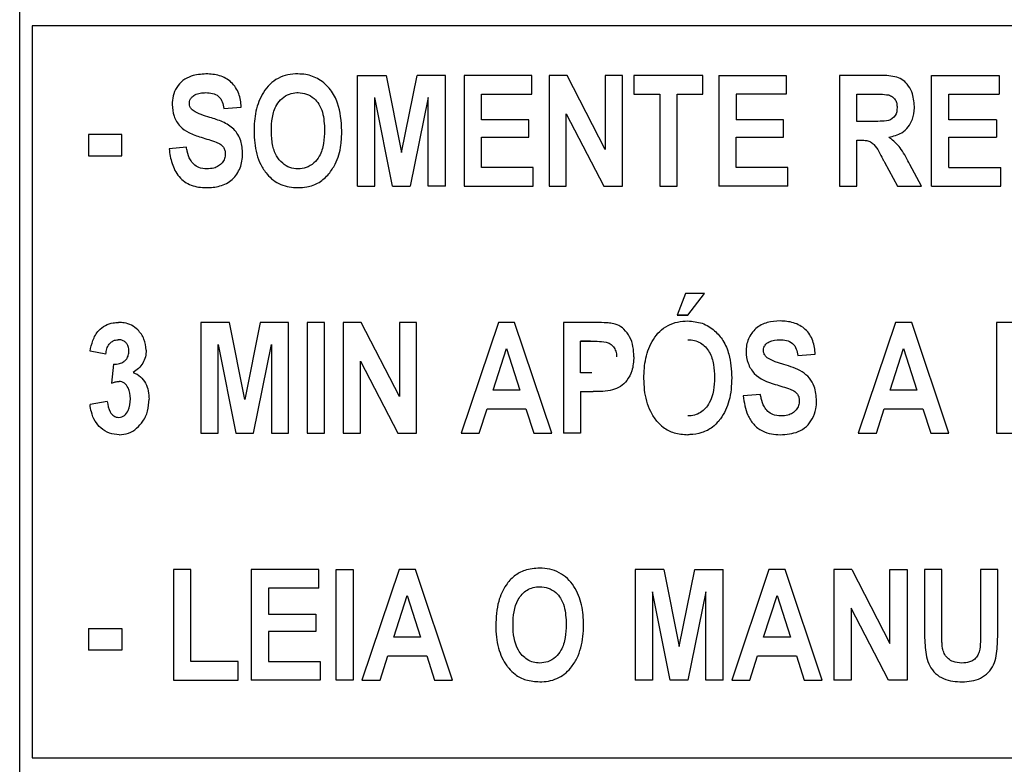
# Model space of a CAD drawing. Header units: inches. Extents: x 1390 to 5322, y 201 to 2979.
# Tile 6 of 85: x 1892 to 1908, y 1204 to 1216. Entities that reach past the tile are written whole.
import ezdxf

# ---------------------------------------------------------------- set-up
doc = ezdxf.new("R2010")
doc.units = ezdxf.units.IN
doc.header["$MEASUREMENT"] = 0
doc.layers.add('PWR_0600HP', color=7, linetype='Continuous')

# ---------------------------------------------------------------- blocks, each defined once
blk = doc.blocks.new('ssw06_front')
at = {"color": 7, "linetype": 'Continuous'}
for p, q in [((253.65, -712.657), (253.65, -679.657)), ((308.85, -690.107), (253.85, -690.107)), ((261.803, -691.191), (261.803, -690.893)), ((263.246, -692.657), (263.246, -690.893)), ((264.529, -690.893), (263.429, -690.893)), ((264.117, -692.657), (264.117, -691.191)), ((262.353, -692.657), (262.353, -691.507)), ((261.757, -691.878), (261.757, -691.603)), ((255.274, -691.832), (254.747, -691.832)), ((261.001, -691.878), (261.757, -691.878)), ((261.001, -692.359), (261.001, -691.878)), ((256.305, -692.038), (256.03, -692.061)), ((261.826, -692.657), (261.826, -692.359)), ((260.726, -692.657), (261.826, -692.657)), ((262.949, -692.657), (263.246, -692.657)), ((264.249, -694.367), (264.117, -694.711)), ((264.287, -694.711), (264.552, -694.367)), ((258.504, -694.825), (258.229, -694.825)), ((258.229, -694.825), (258.229, -696.589)), ((258.802, -694.825), (258.802, -696.589)), ((259.97, -696.589), (259.97, -694.825)), ((262.124, -696.589), (261.531, -694.825)), ((267.595, -694.825), (267.003, -696.589)), ((267.853, -694.825), (267.595, -694.825)), ((256.809, -696.589), (256.809, -695.178)), ((261.402, -695.241), (261.615, -695.902)), ((267.512, -695.902), (267.724, -695.241)), ((259.077, -696.589), (259.077, -695.439)), ((256.534, -696.589), (256.809, -696.589)), ((257.09, -696.589), (257.37, -696.589)), ((258.229, -696.589), (258.504, -696.589)), ((258.802, -696.589), (259.077, -696.589)), ((261.836, -696.589), (262.124, -696.589)), ((267.003, -696.589), (267.291, -696.589)), ((269.202, -696.589), (269.751, -696.589)), ((268.057, -698.757), (268.057, -699.694)), ((257.13, -700.223), (256.374, -700.223)), ((253.85, -701.757), (308.85, -701.757))]:
    blk.add_line(p, q, dxfattribs=at)
at = {"color": 144, "linetype": 'Continuous'}
for p, q in [((253.85, -690.107), (253.85, -701.757)), ((259.031, -692.657), (259.031, -690.893)), ((259.031, -690.893), (259.486, -690.893)), ((259.486, -690.893), (259.73, -692.119)), ((259.73, -692.119), (259.978, -690.893)), ((260.428, -690.893), (259.978, -690.893)), ((260.428, -692.657), (260.428, -690.893)), ((260.726, -690.893), (260.726, -692.657)), ((261.803, -690.893), (260.726, -690.893)), ((262.365, -690.893), (262.078, -690.893)), ((262.078, -690.893), (262.078, -692.657)), ((262.971, -692.071), (262.365, -690.893)), ((263.246, -690.893), (262.971, -690.893)), ((262.971, -690.893), (262.971, -692.071)), ((263.429, -690.893), (263.429, -691.191)), ((264.529, -691.191), (264.529, -690.893)), ((264.781, -690.893), (264.781, -692.657)), ((264.781, -690.893), (265.857, -690.893)), ((265.857, -690.893), (265.857, -691.191)), ((266.705, -690.893), (266.705, -692.657)), ((267.324, -690.893), (266.705, -690.893)), ((268.171, -692.657), (268.171, -690.893)), ((268.171, -690.893), (269.248, -690.893)), ((269.248, -690.893), (269.248, -691.191)), ((259.306, -692.657), (259.306, -691.246)), ((259.587, -692.657), (259.306, -691.246)), ((260.153, -691.246), (259.867, -692.657)), ((260.153, -692.657), (260.153, -691.246)), ((261.001, -691.603), (261.001, -691.191)), ((261.001, -691.191), (261.803, -691.191)), ((263.429, -691.191), (263.842, -691.191)), ((263.842, -691.191), (263.842, -692.657)), ((264.117, -691.191), (264.529, -691.191)), ((265.857, -691.191), (265.056, -691.191)), ((265.056, -691.191), (265.056, -691.603)), ((266.98, -691.626), (266.98, -691.191)), ((266.98, -691.191), (267.228, -691.191)), ((268.446, -691.191), (269.248, -691.191)), ((268.446, -691.603), (268.446, -691.191)), ((256.901, -691.42), (257.176, -691.397)), ((262.353, -691.507), (262.949, -692.657)), ((261.757, -691.603), (261.001, -691.603)), ((265.812, -691.603), (265.056, -691.603)), ((265.812, -691.878), (265.812, -691.603)), ((267.215, -691.626), (266.98, -691.626)), ((269.202, -691.603), (268.446, -691.603)), ((269.202, -691.603), (269.202, -691.878)), ((254.747, -691.832), (254.747, -692.176)), ((255.274, -692.176), (255.274, -691.832)), ((265.056, -691.878), (265.812, -691.878)), ((265.056, -692.359), (265.056, -691.878)), ((268.446, -691.878), (269.202, -691.878)), ((268.446, -692.359), (268.446, -691.878)), ((266.98, -691.924), (267.039, -691.924)), ((266.98, -692.657), (266.98, -691.924)), ((254.747, -692.176), (255.274, -692.176)), ((267.42, -692.275), (267.625, -692.657)), ((268.011, -692.657), (267.826, -692.311)), ((261.826, -692.359), (261.001, -692.359)), ((265.88, -692.359), (265.056, -692.359)), ((265.88, -692.657), (265.88, -692.359)), ((268.446, -692.359), (269.271, -692.359)), ((269.271, -692.657), (269.271, -692.359)), ((259.031, -692.657), (259.306, -692.657)), ((259.587, -692.657), (259.867, -692.657)), ((260.428, -692.657), (260.153, -692.657)), ((262.078, -692.657), (262.353, -692.657)), ((263.842, -692.657), (264.117, -692.657)), ((265.88, -692.657), (264.781, -692.657)), ((266.705, -692.657), (266.98, -692.657)), ((267.625, -692.657), (268.011, -692.657)), ((268.171, -692.657), (269.271, -692.657)), ((264.552, -694.367), (264.249, -694.367)), ((256.534, -694.825), (256.534, -696.589)), ((256.989, -694.825), (256.534, -694.825)), ((257.233, -696.051), (256.989, -694.825)), ((257.481, -694.825), (257.233, -696.051)), ((257.931, -694.825), (257.481, -694.825)), ((257.931, -696.589), (257.931, -694.825)), ((258.504, -696.589), (258.504, -694.825)), ((259.089, -694.825), (258.802, -694.825)), ((259.695, -696.003), (259.089, -694.825)), ((259.97, -694.825), (259.695, -694.825)), ((259.695, -694.825), (259.695, -696.003)), ((261.272, -694.825), (260.68, -696.589)), ((261.531, -694.825), (261.272, -694.825)), ((262.782, -694.825), (262.307, -694.825)), ((262.307, -694.825), (262.307, -696.589)), ((264.117, -694.711), (264.287, -694.711)), ((264.287, -694.711), (264.117, -694.711)), ((268.446, -696.589), (267.853, -694.825)), ((269.202, -694.825), (269.202, -696.589)), ((269.736, -694.825), (269.202, -694.825)), ((256.809, -695.178), (257.09, -696.589)), ((257.37, -696.589), (257.657, -695.178)), ((257.657, -695.178), (257.657, -696.589)), ((262.74, -695.123), (262.582, -695.123)), ((262.582, -695.123), (262.74, -695.123)), ((262.582, -695.627), (262.582, -695.123)), ((255.022, -695.329), (254.77, -695.283)), ((261.189, -695.902), (261.402, -695.241)), ((266.041, -695.352), (266.316, -695.329)), ((267.724, -695.241), (267.937, -695.902)), ((255.144, -695.49), (255.114, -695.79)), ((259.077, -695.439), (259.673, -696.589)), ((262.761, -695.627), (262.582, -695.627)), ((261.615, -695.902), (261.189, -695.902)), ((262.582, -695.925), (262.78, -695.925)), ((262.582, -695.925), (262.582, -696.589)), ((267.937, -695.902), (267.512, -695.902)), ((255.045, -696.085), (254.77, -696.131)), ((265.445, -695.971), (265.17, -695.993)), ((260.968, -696.589), (261.093, -696.2)), ((261.093, -696.2), (261.711, -696.2)), ((261.711, -696.2), (261.836, -696.589)), ((267.291, -696.589), (267.416, -696.2)), ((267.416, -696.2), (268.033, -696.2)), ((268.033, -696.2), (268.159, -696.589)), ((257.657, -696.589), (257.931, -696.589)), ((259.673, -696.589), (259.97, -696.589)), ((260.68, -696.589), (260.968, -696.589)), ((262.582, -696.589), (262.307, -696.589)), ((268.159, -696.589), (268.446, -696.589)), ((256.099, -698.757), (256.099, -700.521)), ((256.374, -698.757), (256.099, -698.757)), ((256.374, -700.223), (256.374, -698.757)), ((258.413, -698.757), (257.336, -698.757)), ((257.336, -698.757), (257.336, -700.521)), ((258.413, -699.055), (258.413, -698.757)), ((258.687, -700.521), (258.687, -698.757)), ((258.687, -698.757), (258.962, -698.757)), ((258.962, -698.757), (258.962, -700.521)), ((259.691, -698.757), (259.1, -700.521)), ((259.95, -698.757), (259.691, -698.757)), ((260.543, -700.521), (259.95, -698.757)), ((263.907, -698.757), (263.452, -698.757)), ((263.452, -698.757), (263.452, -700.521)), ((263.907, -698.757), (264.151, -699.984)), ((264.151, -699.984), (264.399, -698.757)), ((264.399, -698.757), (264.85, -698.757)), ((264.85, -700.521), (264.85, -698.757)), ((265.579, -698.757), (264.987, -700.521)), ((265.837, -698.757), (265.579, -698.757)), ((266.43, -700.521), (265.837, -698.757)), ((266.901, -698.757), (266.613, -698.757)), ((266.613, -698.757), (266.613, -700.521)), ((266.901, -698.757), (267.507, -699.935)), ((267.507, -699.935), (267.507, -698.757)), ((267.507, -698.757), (267.782, -698.757)), ((267.782, -698.757), (267.782, -700.521)), ((268.332, -698.757), (268.057, -698.757)), ((268.332, -699.712), (268.332, -698.757)), ((269.225, -698.757), (268.95, -698.757)), ((268.95, -698.757), (268.95, -699.733)), ((269.225, -699.68), (269.225, -698.757)), ((258.413, -699.055), (257.611, -699.055)), ((257.611, -699.055), (257.611, -699.467)), ((259.608, -699.834), (259.821, -699.173)), ((259.821, -699.173), (260.034, -699.834)), ((263.727, -699.11), (263.727, -700.521)), ((264.008, -700.521), (263.727, -699.11)), ((264.575, -699.11), (264.288, -700.521)), ((264.575, -700.521), (264.575, -699.11)), ((265.496, -699.834), (265.709, -699.173)), ((265.709, -699.173), (265.922, -699.834)), ((266.888, -699.371), (266.888, -700.521)), ((267.485, -700.521), (266.888, -699.371)), ((257.611, -699.467), (258.367, -699.467)), ((258.367, -699.467), (258.367, -699.742)), ((254.747, -699.697), (254.747, -700.04)), ((254.747, -699.697), (255.274, -699.697)), ((255.274, -699.697), (255.274, -700.04)), ((258.367, -699.742), (257.611, -699.742)), ((257.611, -699.742), (257.611, -700.223)), ((260.034, -699.834), (259.608, -699.834)), ((265.922, -699.834), (265.496, -699.834)), ((255.274, -700.04), (254.747, -700.04)), ((259.388, -700.521), (259.513, -700.132)), ((259.513, -700.132), (260.13, -700.132)), ((260.13, -700.132), (260.256, -700.521)), ((265.275, -700.521), (265.4, -700.132)), ((265.4, -700.132), (266.018, -700.132)), ((266.018, -700.132), (266.143, -700.521)), ((257.13, -700.521), (257.13, -700.223)), ((257.611, -700.223), (258.435, -700.223)), ((258.435, -700.223), (258.435, -700.521)), ((256.099, -700.521), (257.13, -700.521)), ((258.435, -700.521), (257.336, -700.521)), ((258.962, -700.521), (258.687, -700.521)), ((259.1, -700.521), (259.388, -700.521)), ((260.256, -700.521), (260.543, -700.521)), ((263.727, -700.521), (263.452, -700.521)), ((264.288, -700.521), (264.008, -700.521)), ((264.85, -700.521), (264.575, -700.521)), ((264.987, -700.521), (265.275, -700.521)), ((266.143, -700.521), (266.43, -700.521)), ((266.888, -700.521), (266.613, -700.521)), ((267.782, -700.521), (267.485, -700.521))]:
    blk.add_line(p, q, dxfattribs=at)
at = {"color": 144, "linetype": 'Continuous', "flags": 128}
for points in [[(256.616, -690.87), (256.616, -690.87)], [(258.08, -690.87), (258.08, -690.87)], [(259.978, -690.893), (259.978, -690.893)], [(264.781, -690.893), (264.781, -690.893)], [(267.324, -690.893), (267.324, -690.893)], [(259.306, -691.246), (259.306, -691.246)], [(269.248, -691.191), (269.248, -691.191)], [(257.176, -691.397), (257.176, -691.397)], [(256.411, -691.454), (256.411, -691.454)], [(256.679, -691.562), (256.679, -691.562)], [(256.901, -691.42), (256.901, -691.42)], [(265.056, -691.603), (265.056, -691.603)], [(269.202, -691.603), (269.202, -691.603)], [(256.538, -691.878), (256.538, -691.878)], [(269.202, -691.878), (269.202, -691.878)], [(267.826, -692.311), (267.826, -692.311)], [(268.446, -692.359), (268.446, -692.359)], [(269.271, -692.359), (269.271, -692.359)], [(259.031, -692.657), (259.031, -692.657)], [(259.587, -692.657), (259.587, -692.657)], [(259.867, -692.657), (259.867, -692.657)], [(260.428, -692.657), (260.428, -692.657)], [(264.781, -692.657), (264.781, -692.657)], [(265.88, -692.657), (265.88, -692.657)], [(268.171, -692.657), (268.171, -692.657)], [(258.081, -692.68), (258.081, -692.68)], [(255.225, -694.825), (255.225, -694.825)], [(255.218, -695.1), (255.218, -695.1)], [(264.29, -695.1), (264.29, -695.1)], [(255.022, -695.329), (255.022, -695.329)], [(255.664, -695.264), (255.664, -695.264)], [(255.144, -695.49), (255.144, -695.49)], [(263.154, -695.374), (263.154, -695.374)], [(263.429, -695.37), (263.429, -695.37)], [(265.551, -695.386), (265.551, -695.386)], [(262.761, -695.627), (262.761, -695.627)], [(255.231, -695.764), (255.231, -695.764)], [(262.582, -695.925), (262.582, -695.925)], [(262.78, -695.925), (262.78, -695.925)], [(255.045, -696.085), (255.045, -696.085)], [(255.709, -696.048), (255.709, -696.048)], [(254.77, -696.131), (254.77, -696.131)], [(263.796, -696.396), (263.796, -696.396)], [(264.29, -696.314), (264.29, -696.314)], [(262.307, -696.589), (262.307, -696.589)], [(255.234, -696.612), (255.234, -696.612)], [(264.289, -696.612), (264.289, -696.612)], [(265.759, -696.612), (265.759, -696.612)], [(261.929, -698.734), (261.929, -698.734)], [(263.907, -698.757), (263.907, -698.757)], [(264.85, -698.757), (264.85, -698.757)], [(266.901, -698.757), (266.901, -698.757)], [(258.413, -699.055), (258.413, -699.055)], [(254.747, -699.697), (254.747, -699.697)], [(261.23, -699.65), (261.23, -699.65)], [(268.343, -700.002), (268.343, -700.002)], [(254.747, -700.04), (254.747, -700.04)], [(257.336, -700.521), (257.336, -700.521)], [(263.452, -700.521), (263.452, -700.521)], [(264.85, -700.521), (264.85, -700.521)], [(266.613, -700.521), (266.613, -700.521)]]:
    blk.add_lwpolyline(points, dxfattribs=at)
at = {"color": 144, "linetype": 'Continuous'}
for points, knots in [([(256.616, -690.87), (256.536, -690.875), (256.406, -690.884), (256.244, -690.97), (256.145, -691.082), (256.085, -691.217), (256.079, -691.311), (256.076, -691.357)], [0, 0, 0, 0, 0.291087, 0.472946, 0.655395, 0.831407, 1, 1, 1, 1]), ([(257.176, -691.397), (257.172, -691.325), (257.162, -691.253), (257.112, -691.117), (257.072, -691.054), (256.966, -690.956), (256.901, -690.92), (256.762, -690.878), (256.689, -690.871), (256.616, -690.87)], [0, 0, 0, 0, 0.25, 0.25, 0.5, 0.5, 0.75, 0.75, 1, 1, 1, 1]), ([(258.08, -690.87), (258.026, -690.871), (257.972, -690.875), (257.866, -690.897), (257.814, -690.916), (257.718, -690.966), (257.673, -690.998), (257.595, -691.074), (257.562, -691.118), (257.474, -691.255), (257.435, -691.357), (257.389, -691.569), (257.383, -691.677), (257.382, -691.786)], [0, 0, 0, 0, 0.125, 0.125, 0.25, 0.25, 0.375, 0.375, 0.5, 0.5, 0.75, 0.75, 1, 1, 1, 1]), ([(258.779, -691.775), (258.77, -691.624), (258.756, -691.392), (258.607, -691.112), (258.429, -690.949), (258.239, -690.877), (258.122, -690.872), (258.08, -690.87)], [0, 0, 0, 0, 0.348553, 0.537344, 0.727127, 0.901809, 1, 1, 1, 1]), ([(256.351, -691.335), (256.352, -691.319), (256.356, -691.285), (256.388, -691.238), (256.443, -691.197), (256.523, -691.171), (256.584, -691.169), (256.615, -691.168)], [0, 0, 0, 0, 0.143549, 0.288865, 0.47613, 0.726656, 1, 1, 1, 1]), ([(256.615, -691.168), (256.651, -691.169), (256.686, -691.171), (256.754, -691.189), (256.788, -691.203), (256.842, -691.251), (256.861, -691.283), (256.888, -691.349), (256.895, -691.384), (256.901, -691.42)], [0, 0, 0, 0, 0.25, 0.25, 0.5, 0.5, 0.75, 0.75, 1, 1, 1, 1]), ([(258.082, -691.168), (258.128, -691.172), (258.221, -691.179), (258.336, -691.252), (258.423, -691.354), (258.494, -691.526), (258.5, -691.67), (258.504, -691.768)], [0, 0, 0, 0, 0.166346, 0.334562, 0.478234, 0.647308, 1, 1, 1, 1]), ([(267.228, -691.191), (267.25, -691.191), (267.293, -691.191), (267.379, -691.192), (267.443, -691.199), (267.485, -691.204)], [0, 0, 0, 0, 0.250464, 0.500961, 1, 1, 1, 1]), ([(267.485, -691.204), (267.506, -691.212), (267.548, -691.229), (267.594, -691.278), (267.618, -691.339), (267.62, -691.382), (267.621, -691.404)], [0, 0, 0, 0, 0.254939, 0.51191, 0.745748, 1, 1, 1, 1]), ([(256.076, -691.357), (256.082, -691.42), (256.095, -691.546), (256.192, -691.707), (256.349, -691.82), (256.471, -691.857), (256.538, -691.878)], [0, 0, 0, 0, 0.2481177, 0.4980638, 0.720642, 1, 1, 1, 1]), ([(256.411, -691.454), (256.403, -691.446), (256.382, -691.428), (256.358, -691.391), (256.352, -691.357), (256.351, -691.338), (256.351, -691.335)], [0, 0, 0, 0, 0.253849, 0.593485, 0.933225, 1, 1, 1, 1]), ([(267.621, -691.404), (267.62, -691.449), (267.614, -691.495), (267.566, -691.571), (267.528, -691.6), (267.44, -691.621), (267.395, -691.622), (267.305, -691.626), (267.26, -691.626), (267.215, -691.626)], [0, 0, 0, 0, 0.25, 0.25, 0.5, 0.5, 0.75, 0.75, 1, 1, 1, 1]), ([(267.491, -691.879), (267.562, -691.861), (267.679, -691.831), (267.804, -691.718), (267.878, -691.581), (267.895, -691.464), (267.896, -691.395), (267.896, -691.387)], [0, 0, 0, 0, 0.308525, 0.505959, 0.703336, 0.966127, 1, 1, 1, 1]), ([(256.679, -691.562), (256.632, -691.548), (256.586, -691.534), (256.496, -691.5), (256.451, -691.483), (256.411, -691.454)], [0, 0, 0, 0, 0.5, 0.5, 1, 1, 1, 1]), ([(256.538, -691.878), (256.579, -691.891), (256.66, -691.915), (256.766, -691.949), (256.847, -691.986), (256.896, -692.033), (256.92, -692.085), (256.923, -692.122), (256.924, -692.14)], [0, 0, 0, 0, 0.251695, 0.503446, 0.665357, 0.780257, 0.89572, 1, 1, 1, 1]), ([(257.382, -691.786), (257.384, -691.907), (257.393, -692.028), (257.442, -692.203), (257.463, -692.259), (257.516, -692.366), (257.55, -692.416), (257.588, -692.464)], [0, 0, 0, 0, 0.5, 0.5, 0.75, 0.75, 1, 1, 1, 1]), ([(258.504, -691.768), (258.502, -691.838), (258.497, -691.979), (258.441, -692.163), (258.338, -692.293), (258.218, -692.37), (258.127, -692.378), (258.082, -692.382)], [0, 0, 0, 0, 0.252249, 0.506782, 0.673877, 0.841631, 1, 1, 1, 1]), ([(258.573, -692.461), (258.609, -692.411), (258.706, -692.274), (258.769, -692.033), (258.776, -691.851), (258.779, -691.775)], [0, 0, 0, 0, 0.2523468, 0.6866813, 1, 1, 1, 1]), ([(256.63, -692.382), (256.585, -692.378), (256.51, -692.372), (256.42, -692.311), (256.353, -692.224), (256.32, -692.128), (256.309, -692.06), (256.305, -692.038)], [0, 0, 0, 0, 0.25472, 0.428447, 0.60165, 0.876278, 1, 1, 1, 1]), ([(267.039, -691.924), (267.073, -691.924), (267.128, -691.925), (267.202, -691.948), (267.305, -692.039), (267.359, -692.163), (267.412, -692.26), (267.42, -692.275)], [0, 0, 0, 0, 0.179773, 0.293525, 0.407343, 0.903293, 1, 1, 1, 1]), ([(256.619, -692.68), (256.693, -692.678), (256.767, -692.673), (256.91, -692.634), (256.979, -692.601), (257.09, -692.498), (257.132, -692.433), (257.186, -692.295), (257.197, -692.219), (257.198, -692.144)], [0, 0, 0, 0, 0.25, 0.25, 0.5, 0.5, 0.75, 0.75, 1, 1, 1, 1]), ([(256.924, -692.14), (256.921, -692.166), (256.917, -692.219), (256.875, -692.287), (256.816, -692.34), (256.732, -692.376), (256.667, -692.38), (256.63, -692.382)], [0, 0, 0, 0, 0.184154, 0.369282, 0.545844, 0.740576, 1, 1, 1, 1]), ([(257.588, -692.464), (257.619, -692.499), (257.651, -692.532), (257.726, -692.588), (257.766, -692.611), (257.852, -692.647), (257.897, -692.66), (257.988, -692.676), (258.035, -692.679), (258.081, -692.68)], [0, 0, 0, 0, 0.25, 0.25, 0.5, 0.5, 0.75, 0.75, 1, 1, 1, 1]), ([(258.081, -692.68), (258.128, -692.678), (258.244, -692.672), (258.425, -692.61), (258.524, -692.511), (258.573, -692.461)], [0, 0, 0, 0, 0.252069, 0.62678, 1, 1, 1, 1]), ([(254.77, -695.283), (254.782, -695.225), (254.807, -695.107), (254.889, -694.959), (255.01, -694.867), (255.123, -694.83), (255.196, -694.826), (255.225, -694.825)], [0, 0, 0, 0, 0.252006, 0.507104, 0.692308, 0.877048, 1, 1, 1, 1]), ([(255.664, -695.264), (255.656, -695.205), (255.642, -695.087), (255.547, -694.952), (255.434, -694.865), (255.325, -694.829), (255.255, -694.826), (255.225, -694.825)], [0, 0, 0, 0, 0.255876, 0.512061, 0.692666, 0.873132, 1, 1, 1, 1]), ([(263.129, -694.851), (263.101, -694.845), (263.043, -694.833), (262.927, -694.827), (262.84, -694.826), (262.782, -694.825)], [0, 0, 0, 0, 0.251718, 0.502351, 1, 1, 1, 1]), ([(263.429, -695.37), (263.427, -695.316), (263.423, -695.207), (263.371, -695.055), (263.282, -694.933), (263.192, -694.873), (263.14, -694.854), (263.129, -694.851)], [0, 0, 0, 0, 0.251964, 0.505697, 0.741095, 0.947491, 1, 1, 1, 1]), ([(263.59, -695.718), (263.591, -695.609), (263.597, -695.501), (263.644, -695.289), (263.681, -695.188), (263.769, -695.05), (263.803, -695.007), (263.88, -694.931), (263.925, -694.898), (264.021, -694.848), (264.073, -694.83), (264.179, -694.807), (264.234, -694.803), (264.288, -694.802)], [0, 0, 0, 0, 0.25, 0.25, 0.5, 0.5, 0.625, 0.625, 0.75, 0.75, 0.875, 0.875, 1, 1, 1, 1]), ([(264.288, -694.802), (264.366, -694.809), (264.522, -694.821), (264.717, -694.944), (264.862, -695.118), (264.97, -695.374), (264.981, -695.58), (264.987, -695.707)], [0, 0, 0, 0, 0.179727, 0.361315, 0.52041, 0.705388, 1, 1, 1, 1]), ([(265.757, -694.802), (265.688, -694.804), (265.62, -694.809), (265.488, -694.846), (265.425, -694.877), (265.322, -694.967), (265.282, -695.025), (265.242, -695.12), (265.231, -695.153), (265.219, -695.221), (265.217, -695.255), (265.216, -695.289)], [0, 0, 0, 0, 0.25, 0.25, 0.5, 0.5, 0.75, 0.75, 0.875, 0.875, 1, 1, 1, 1]), ([(266.316, -695.329), (266.312, -695.257), (266.302, -695.186), (266.252, -695.049), (266.213, -694.986), (266.106, -694.888), (266.041, -694.852), (265.902, -694.81), (265.829, -694.804), (265.757, -694.802)], [0, 0, 0, 0, 0.25, 0.25, 0.5, 0.5, 0.75, 0.75, 1, 1, 1, 1]), ([(255.022, -695.329), (255.026, -695.301), (255.033, -695.245), (255.069, -695.173), (255.12, -695.126), (255.171, -695.103), (255.203, -695.101), (255.218, -695.1)], [0, 0, 0, 0, 0.254046, 0.51113, 0.707862, 0.86933, 1, 1, 1, 1]), ([(255.389, -695.28), (255.387, -695.255), (255.384, -695.212), (255.354, -695.158), (255.313, -695.122), (255.265, -695.102), (255.232, -695.101), (255.218, -695.1)], [0, 0, 0, 0, 0.266171, 0.456785, 0.647357, 0.845151, 1, 1, 1, 1]), ([(262.74, -695.123), (262.786, -695.124), (262.88, -695.125), (263.002, -695.132), (263.084, -695.186), (263.13, -695.247), (263.152, -695.313), (263.154, -695.357), (263.154, -695.374)], [0, 0, 0, 0, 0.252159, 0.505935, 0.635985, 0.765315, 0.909775, 1, 1, 1, 1]), ([(264.29, -695.1), (264.36, -695.102), (264.43, -695.116), (264.547, -695.187), (264.596, -695.239), (264.665, -695.359), (264.684, -695.427), (264.708, -695.562), (264.711, -695.631), (264.712, -695.7)], [0, 0, 0, 0, 0.25, 0.25, 0.5, 0.5, 0.75, 0.75, 1, 1, 1, 1]), ([(265.491, -695.268), (265.492, -695.253), (265.493, -695.239), (265.502, -695.211), (265.51, -695.198), (265.536, -695.163), (265.56, -695.145), (265.638, -695.106), (265.697, -695.101), (265.755, -695.1)], [0, 0, 0, 0, 0.125, 0.125, 0.25, 0.25, 0.5, 0.5, 1, 1, 1, 1]), ([(265.755, -695.1), (265.791, -695.101), (265.826, -695.103), (265.894, -695.121), (265.928, -695.136), (265.982, -695.183), (266.001, -695.215), (266.028, -695.281), (266.035, -695.317), (266.041, -695.352)], [0, 0, 0, 0, 0.25, 0.25, 0.5, 0.5, 0.75, 0.75, 1, 1, 1, 1]), ([(255.324, -695.436), (255.334, -695.426), (255.359, -695.402), (255.384, -695.347), (255.387, -695.303), (255.389, -695.28)], [0, 0, 0, 0, 0.254248, 0.594972, 1, 1, 1, 1]), ([(255.664, -695.264), (255.662, -695.301), (255.66, -695.337), (255.641, -695.407), (255.628, -695.441), (255.572, -695.535), (255.517, -695.583), (255.457, -695.624)], [0, 0, 0, 0, 0.25, 0.25, 0.5, 0.5, 1, 1, 1, 1]), ([(265.216, -695.289), (265.218, -695.353), (265.226, -695.415), (265.271, -695.535), (265.303, -695.589), (265.432, -695.731), (265.557, -695.774), (265.678, -695.811)], [0, 0, 0, 0, 0.25, 0.25, 0.5, 0.5, 1, 1, 1, 1]), ([(265.551, -695.386), (265.543, -695.378), (265.534, -695.37), (265.526, -695.362), (265.516, -695.35), (265.507, -695.337), (265.502, -695.322), (265.496, -695.308), (265.493, -695.292), (265.492, -695.277), (265.491, -695.274), (265.491, -695.271), (265.491, -695.268)], [0, 0, 0, 0, 0.0000348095, 0.0000348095, 0.0000348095, 0.000081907, 0.000081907, 0.000081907, 0.0001290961, 0.0001290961, 0.0001290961, 0.0001382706, 0.0001382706, 0.0001382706, 0.0001382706]), ([(255.144, -695.49), (255.16, -695.489), (255.192, -695.489), (255.248, -695.479), (255.293, -695.459), (255.318, -695.44), (255.324, -695.436)], [0, 0, 0, 0, 0.2529736, 0.4995854, 0.8947827, 1, 1, 1, 1]), ([(263.429, -695.37), (263.424, -695.447), (263.416, -695.582), (263.329, -695.744), (263.222, -695.853), (263.035, -695.925), (262.884, -695.925), (262.78, -695.925)], [0, 0, 0, 0, 0.231929, 0.40585, 0.545832, 0.686794, 1, 1, 1, 1]), ([(255.457, -695.624), (255.5, -695.638), (255.539, -695.659), (255.605, -695.718), (255.632, -695.754), (255.695, -695.87), (255.708, -695.96), (255.709, -696.048)], [0, 0, 0, 0, 0.25, 0.25, 0.5, 0.5, 1, 1, 1, 1]), ([(266.339, -696.076), (266.333, -695.997), (266.324, -695.866), (266.231, -695.705), (266.069, -695.571), (265.919, -695.525), (265.819, -695.495)], [0, 0, 0, 0, 0.2754733, 0.4554016, 0.6355223, 1, 1, 1, 1]), ([(255.114, -695.79), (255.123, -695.786), (255.133, -695.783), (255.142, -695.78), (255.152, -695.777), (255.162, -695.774), (255.172, -695.772), (255.191, -695.768), (255.211, -695.765), (255.231, -695.764)], [0, 0, 0, 0, 0.0000302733, 0.0000302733, 0.0000302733, 0.0000605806, 0.0000605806, 0.0000605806, 0.000120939, 0.000120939, 0.000120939, 0.000120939]), ([(255.412, -696.041), (255.41, -695.98), (255.403, -695.918), (255.36, -695.837), (255.341, -695.812), (255.304, -695.784), (255.291, -695.776), (255.262, -695.767), (255.247, -695.766), (255.231, -695.764)], [0, 0, 0, 0, 0.5, 0.5, 0.75, 0.75, 0.875, 0.875, 1, 1, 1, 1]), ([(263.796, -696.396), (263.759, -696.348), (263.724, -696.299), (263.67, -696.19), (263.649, -696.134), (263.602, -695.96), (263.592, -695.839), (263.59, -695.718)], [0, 0, 0, 0, 0.25, 0.25, 0.5, 0.5, 1, 1, 1, 1]), ([(264.712, -695.7), (264.711, -695.84), (264.699, -695.983), (264.596, -696.167), (264.548, -696.221), (264.46, -696.277), (264.428, -696.291), (264.36, -696.31), (264.325, -696.313), (264.29, -696.314)], [0, 0, 0, 0, 0.5, 0.5, 0.75, 0.75, 0.875, 0.875, 1, 1, 1, 1]), ([(264.987, -695.707), (264.985, -695.768), (264.982, -695.891), (264.941, -696.116), (264.865, -696.287), (264.79, -696.382), (264.781, -696.394)], [0, 0, 0, 0, 0.251563, 0.503588, 0.936921, 1, 1, 1, 1]), ([(265.678, -695.811), (265.719, -695.823), (265.8, -695.847), (265.906, -695.881), (265.988, -695.919), (266.036, -695.965), (266.061, -696.018), (266.063, -696.055), (266.064, -696.072)], [0, 0, 0, 0, 0.251762, 0.503535, 0.665343, 0.780226, 0.895717, 1, 1, 1, 1]), ([(255.045, -696.085), (255.051, -696.142), (255.061, -696.2), (255.106, -696.274), (255.125, -696.296), (255.16, -696.32), (255.173, -696.327), (255.201, -696.335), (255.215, -696.336), (255.229, -696.337)], [0, 0, 0, 0, 0.5, 0.5, 0.75, 0.75, 0.875, 0.875, 1, 1, 1, 1]), ([(255.229, -696.337), (255.245, -696.336), (255.261, -696.334), (255.291, -696.323), (255.305, -696.315), (255.343, -696.284), (255.362, -696.257), (255.404, -696.171), (255.41, -696.105), (255.412, -696.041)], [0, 0, 0, 0, 0.125, 0.125, 0.25, 0.25, 0.5, 0.5, 1, 1, 1, 1]), ([(255.234, -696.612), (255.285, -696.607), (255.386, -696.597), (255.516, -696.514), (255.623, -696.395), (255.698, -696.235), (255.705, -696.112), (255.709, -696.048)], [0, 0, 0, 0, 0.183732, 0.368427, 0.549663, 0.767983, 1, 1, 1, 1]), ([(265.17, -695.993), (265.186, -696.099), (265.211, -696.262), (265.33, -696.454), (265.465, -696.557), (265.615, -696.606), (265.712, -696.61), (265.759, -696.612)], [0, 0, 0, 0, 0.3321566, 0.5122156, 0.6938078, 0.8546093, 1, 1, 1, 1]), ([(265.771, -696.314), (265.725, -696.31), (265.65, -696.304), (265.56, -696.244), (265.493, -696.156), (265.46, -696.06), (265.449, -695.992), (265.445, -695.971)], [0, 0, 0, 0, 0.254746, 0.428471, 0.601648, 0.876368, 1, 1, 1, 1]), ([(266.064, -696.072), (266.061, -696.098), (266.057, -696.151), (266.016, -696.22), (265.956, -696.272), (265.872, -696.308), (265.807, -696.312), (265.771, -696.314)], [0, 0, 0, 0, 0.1842118, 0.3693999, 0.5460124, 0.7407202, 1, 1, 1, 1]), ([(255.234, -696.612), (255.182, -696.607), (255.075, -696.598), (254.942, -696.514), (254.842, -696.395), (254.788, -696.263), (254.776, -696.171), (254.77, -696.131)], [0, 0, 0, 0, 0.213359, 0.428791, 0.620931, 0.836914, 1, 1, 1, 1]), ([(263.796, -696.396), (263.828, -696.43), (263.905, -696.511), (264.076, -696.597), (264.215, -696.607), (264.289, -696.612)], [0, 0, 0, 0, 0.252659, 0.601462, 1, 1, 1, 1]), ([(264.781, -696.394), (264.749, -696.428), (264.673, -696.509), (264.513, -696.589), (264.375, -696.61), (264.3, -696.612), (264.289, -696.612)], [0, 0, 0, 0, 0.252307, 0.595382, 0.943857, 1, 1, 1, 1]), ([(261.929, -698.734), (261.849, -698.74), (261.704, -698.751), (261.518, -698.855), (261.369, -699.024), (261.247, -699.293), (261.236, -699.52), (261.23, -699.65)], [0, 0, 0, 0, 0.183918, 0.332023, 0.480026, 0.700464, 1, 1, 1, 1]), ([(262.628, -699.639), (262.626, -699.532), (262.619, -699.426), (262.573, -699.218), (262.534, -699.115), (262.414, -698.936), (262.335, -698.86), (262.192, -698.783), (262.142, -698.764), (262.037, -698.74), (261.983, -698.736), (261.929, -698.734)], [0, 0, 0, 0, 0.25, 0.25, 0.5, 0.5, 0.75, 0.75, 0.875, 0.875, 1, 1, 1, 1]), ([(261.505, -699.638), (261.507, -699.499), (261.519, -699.356), (261.622, -699.173), (261.671, -699.12), (261.76, -699.067), (261.793, -699.053), (261.861, -699.036), (261.895, -699.033), (261.931, -699.032)], [0, 0, 0, 0, 0.5, 0.5, 0.75, 0.75, 0.875, 0.875, 1, 1, 1, 1]), ([(261.23, -699.65), (261.232, -699.711), (261.235, -699.832), (261.277, -700.054), (261.353, -700.222), (261.427, -700.316), (261.436, -700.328)], [0, 0, 0, 0, 0.251532, 0.503526, 0.936741, 1, 1, 1, 1]), ([(261.931, -700.246), (261.896, -700.245), (261.861, -700.242), (261.794, -700.223), (261.762, -700.209), (261.674, -700.153), (261.626, -700.101), (261.52, -699.92), (261.507, -699.777), (261.505, -699.638)], [0, 0, 0, 0, 0.125, 0.125, 0.25, 0.25, 0.5, 0.5, 1, 1, 1, 1]), ([(262.353, -699.632), (262.35, -699.702), (262.345, -699.843), (262.29, -700.027), (262.186, -700.157), (262.067, -700.234), (261.975, -700.242), (261.931, -700.246)], [0, 0, 0, 0, 0.252262, 0.5068106, 0.6738947, 0.8416619, 1, 1, 1, 1]), ([(262.421, -700.326), (262.459, -700.278), (262.494, -700.227), (262.548, -700.117), (262.568, -700.06), (262.616, -699.885), (262.626, -699.761), (262.628, -699.639)], [0, 0, 0, 0, 0.25, 0.25, 0.5, 0.5, 1, 1, 1, 1]), ([(268.057, -699.694), (268.057, -699.796), (268.059, -699.897), (268.073, -700.049), (268.079, -700.099), (268.1, -700.198), (268.116, -700.247), (268.189, -700.38), (268.267, -700.454), (268.453, -700.534), (268.557, -700.542), (268.658, -700.544)], [0, 0, 0, 0, 0.25, 0.25, 0.375, 0.375, 0.5, 0.5, 0.75, 0.75, 1, 1, 1, 1]), ([(268.658, -700.544), (268.709, -700.544), (268.758, -700.54), (268.856, -700.522), (268.905, -700.507), (269.04, -700.441), (269.116, -700.365), (269.179, -700.229), (269.191, -700.18), (269.207, -700.08), (269.212, -700.031), (269.223, -699.881), (269.224, -699.78), (269.225, -699.68)], [0, 0, 0, 0, 0.125, 0.125, 0.25, 0.25, 0.5, 0.5, 0.625, 0.625, 0.75, 0.75, 1, 1, 1, 1]), ([(268.95, -699.733), (268.949, -699.791), (268.947, -699.902), (268.942, -700.041), (268.899, -700.14), (268.844, -700.197), (268.76, -700.239), (268.693, -700.244), (268.651, -700.246)], [0, 0, 0, 0, 0.2519005, 0.4846974, 0.597852, 0.7112785, 0.8205281, 1, 1, 1, 1]), ([(268.651, -700.246), (268.603, -700.243), (268.526, -700.237), (268.434, -700.181), (268.377, -700.113), (268.353, -700.049), (268.345, -700.011), (268.343, -700.002)], [0, 0, 0, 0, 0.3281736, 0.5298358, 0.7316154, 0.9351453, 1, 1, 1, 1]), ([(261.436, -700.328), (261.469, -700.362), (261.546, -700.443), (261.717, -700.529), (261.856, -700.539), (261.93, -700.544)], [0, 0, 0, 0, 0.252647, 0.601483, 1, 1, 1, 1]), ([(261.93, -700.544), (261.977, -700.543), (262.023, -700.54), (262.115, -700.524), (262.159, -700.51), (262.244, -700.474), (262.285, -700.45), (262.359, -700.394), (262.391, -700.361), (262.421, -700.326)], [0, 0, 0, 0, 0.25, 0.25, 0.5, 0.5, 0.75, 0.75, 1, 1, 1, 1])]:
    blk.add_open_spline(points, degree=3, knots=knots, dxfattribs=at)
at = {"color": 7, "linetype": 'Continuous'}
for points, knots in [([(267.896, -691.387), (267.89, -691.308), (267.879, -691.181), (267.793, -691.037), (267.699, -690.951), (267.54, -690.895), (267.413, -690.894), (267.324, -690.893)], [0, 0, 0, 0, 0.26705, 0.43197, 0.564283, 0.697148, 1, 1, 1, 1]), ([(257.657, -691.774), (257.659, -691.704), (257.664, -691.563), (257.719, -691.381), (257.823, -691.254), (257.937, -691.185), (258.029, -691.169), (258.076, -691.168), (258.082, -691.168)], [0, 0, 0, 0, 0.252177, 0.506808, 0.668979, 0.831657, 0.978004, 1, 1, 1, 1]), ([(257.198, -692.144), (257.197, -692.073), (257.191, -692.002), (257.146, -691.865), (257.109, -691.802), (257.009, -691.7), (256.945, -691.664), (256.815, -691.605), (256.747, -691.583), (256.679, -691.562)], [0, 0, 0, 0, 0.25, 0.25, 0.5, 0.5, 0.75, 0.75, 1, 1, 1, 1]), ([(258.082, -692.382), (258.038, -692.378), (257.948, -692.37), (257.827, -692.292), (257.725, -692.167), (257.665, -691.985), (257.659, -691.848), (257.657, -691.774)], [0, 0, 0, 0, 0.159748, 0.320827, 0.505434, 0.732769, 1, 1, 1, 1]), ([(267.826, -692.311), (267.804, -692.271), (267.76, -692.19), (267.674, -692.044), (267.578, -691.94), (267.503, -691.888), (267.491, -691.879)], [0, 0, 0, 0, 0.2509804, 0.5020752, 0.922136, 1, 1, 1, 1]), ([(256.03, -692.061), (256.039, -692.141), (256.052, -692.219), (256.1, -692.37), (256.137, -692.443), (256.24, -692.566), (256.308, -692.613), (256.457, -692.669), (256.538, -692.678), (256.619, -692.68)], [0, 0, 0, 0, 0.25, 0.25, 0.5, 0.5, 0.75, 0.75, 1, 1, 1, 1]), ([(265.819, -695.495), (265.796, -695.487), (265.749, -695.473), (265.657, -695.444), (265.594, -695.409), (265.551, -695.386)], [0, 0, 0, 0, 0.250984, 0.501995, 1, 1, 1, 1]), ([(265.759, -696.612), (265.858, -696.606), (266.009, -696.596), (266.182, -696.487), (266.279, -696.358), (266.332, -696.216), (266.337, -696.117), (266.339, -696.076)], [0, 0, 0, 0, 0.329056, 0.499191, 0.668902, 0.861854, 1, 1, 1, 1]), ([(261.931, -699.032), (261.977, -699.036), (262.069, -699.044), (262.185, -699.116), (262.271, -699.218), (262.342, -699.39), (262.348, -699.534), (262.353, -699.632)], [0, 0, 0, 0, 0.1662969, 0.3344927, 0.4781399, 0.6472032, 1, 1, 1, 1]), ([(268.343, -700.002), (268.339, -699.978), (268.338, -699.954), (268.336, -699.93), (268.335, -699.906), (268.334, -699.881), (268.333, -699.857), (268.333, -699.833), (268.332, -699.809), (268.332, -699.785), (268.332, -699.761), (268.332, -699.736), (268.332, -699.712)], [0, 0, 0, 0, 0.0000727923, 0.0000727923, 0.0000727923, 0.0001454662, 0.0001454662, 0.0001454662, 0.0002178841, 0.0002178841, 0.0002178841, 0.000290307, 0.000290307, 0.000290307, 0.000290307])]:
    blk.add_open_spline(points, degree=3, knots=knots, dxfattribs=at)

msp = doc.modelspace()

# ---------------------------------------------------------------- block references
at = {"layer": 'PWR_0600HP'}
msp.add_blockref('ssw06_front', (1638.477, 1906.093), dxfattribs=at)

doc.saveas('drawing.dxf')
